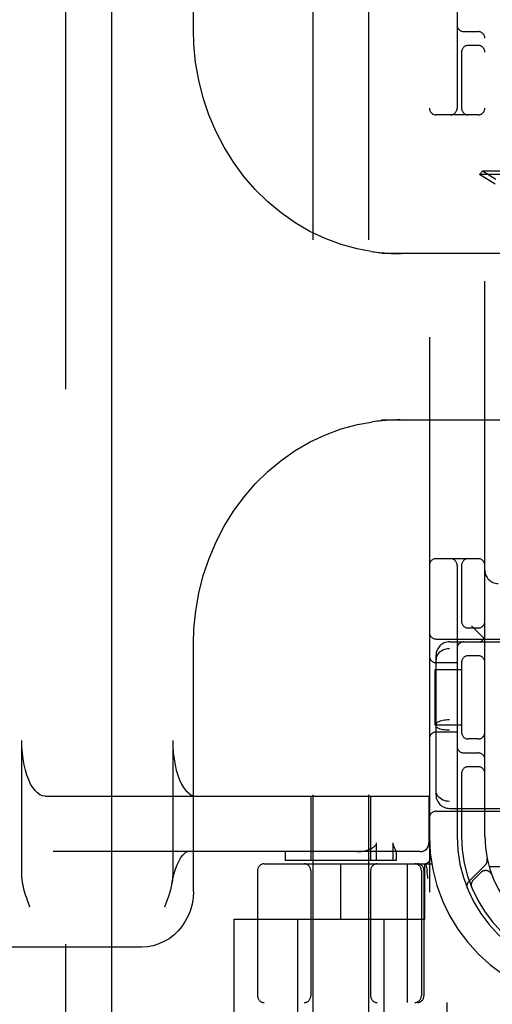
# Model space of a CAD drawing. Header units: inches. Extents: x 0 to 227, y 0 to 147.
# Tile 16 of 78: x 77.73 to 78.8, y 73.5 to 75.72. Entities that reach past the tile are written whole.
import ezdxf

# ---------------------------------------------------------------- set-up
doc = ezdxf.new("R2010")
doc.units = ezdxf.units.IN
doc.header["$LTSCALE"] = 12.505625
doc.header["$MEASUREMENT"] = 0
doc.linetypes.add('HIDDEN', pattern=[0.2, 0.1, -0.1])
doc.layers.add('DEFAULT_2', color=8, linetype='HIDDEN')
doc.layers.add('LEFTHAND_DOOR_ASSEMBLY', color=7, linetype='CONTINUOUS')

msp = doc.modelspace()

# ---------------------------------------------------------------- linework, layer by layer
at = {"layer": 'DEFAULT_2', "color": 8, "linetype": 'HIDDEN'}
for p, q in [((78.6583, 77.5016), (78.6583, 72.5016)), ((78.3958, 76.4706), (78.3958, 73.0206)), ((78.5208, 76.4706), (78.5208, 73.0206)), ((78.1261, 75.693), (78.1261, 76.2516)), ((78.7208, 76.1266), (78.7208, 75.5166)), ((78.7833, 73.8766), (78.7833, 76.1266)), ((78.7358, 75.6891), (78.7683, 75.6891)), ((78.7308, 75.6458), (78.7308, 75.5166)), ((78.7683, 75.6579), (78.7458, 75.6579)), ((78.7683, 75.5016), (78.6733, 75.5016)), ((78.7781, 75.3744), (78.771, 75.3673)), ((79.097, 75.3673), (78.771, 75.3673)), ((78.8064, 75.3454), (78.771, 75.3673)), ((79.0899, 75.3744), (78.7781, 75.3744)), ((78.8078, 75.356), (78.7781, 75.3744)), ((79.0278, 75.1891), (78.5503, 75.1891)), ((78.5808, 75.1893), (78.5845, 75.1892)), ((78.5845, 75.1892), (78.5879, 75.1892)), ((78.5879, 75.1892), (78.5909, 75.1891)), ((78.594, 75.1891), (78.594, 75.188)), ((78.5503, 74.8141), (79.0278, 74.8141)), ((78.5812, 74.814), (78.5768, 74.8139)), ((78.5852, 74.8141), (78.5812, 74.814)), ((78.5888, 74.8141), (78.5852, 74.8141)), ((78.592, 74.8141), (78.5888, 74.8141)), ((78.594, 74.8153), (78.594, 74.8141)), ((78.7683, 74.5016), (78.6733, 74.5016)), ((78.7208, 74.4866), (78.7208, 73.8766)), ((78.7308, 74.4866), (78.7308, 74.3574)), ((78.7683, 74.3454), (78.7458, 74.3454)), ((78.7833, 74.3206), (78.7533, 74.3506)), ((78.6733, 74.3206), (79.1733, 74.3206)), ((78.7033, 74.3141), (80.3633, 74.3141)), ((78.1261, 73.7516), (78.1261, 74.3103)), ((80.3633, 74.2985), (78.7033, 74.2985)), ((78.6733, 73.9693), (78.6733, 74.284)), ((78.7308, 74.2708), (78.7308, 74.1074)), ((78.7683, 74.2829), (78.7458, 74.2829)), ((78.6712, 74.1266), (78.6712, 74.2516)), ((78.6712, 74.2516), (78.7308, 74.2516)), ((78.7208, 74.2673), (78.6733, 74.2673)), ((80.3633, 74.1383), (78.7033, 74.1383)), ((78.7308, 74.1266), (78.6712, 74.1266)), ((80.3633, 74.1149), (78.7033, 74.1149)), ((77.7394, 73.7901), (77.7394, 74.0916)), ((78.0796, 74.0916), (78.0796, 73.7901)), ((78.7208, 74.111), (78.6733, 74.111)), ((78.7683, 74.0954), (78.7458, 74.0954)), ((78.7358, 74.0641), (78.7683, 74.0641)), ((78.7683, 74.0329), (78.7458, 74.0329)), ((78.7308, 74.0208), (78.7308, 73.8766)), ((77.7919, 73.9666), (78.6577, 73.9666)), ((78.3908, 73.9666), (78.3908, 73.8216)), ((78.5258, 73.9666), (78.5258, 73.8216)), ((78.6573, 73.9666), (78.6573, 73.8616)), ((78.6577, 73.9666), (78.6577, 73.8616)), ((80.3633, 73.9548), (78.7033, 73.9548)), ((78.7033, 73.9391), (80.3633, 73.9391)), ((78.6733, 73.9326), (79.1733, 73.9326)), ((78.5393, 73.8216), (78.5393, 73.8616)), ((78.5759, 73.8616), (78.5759, 73.8216)), ((78.6377, 73.8416), (77.8101, 73.8416)), ((78.3333, 73.8416), (78.3333, 73.8216)), ((78.5832, 73.8417), (78.5832, 73.8416)), ((78.5833, 73.8418), (78.5833, 73.8216)), ((78.6611, 73.8309), (78.6611, 73.8309)), ((78.6611, 73.8309), (78.6611, 73.8309)), ((78.2858, 73.8141), (78.6635, 73.8141)), ((78.5832, 73.8216), (78.3333, 73.8216)), ((78.4583, 73.6891), (78.4583, 73.8141)), ((78.6081, 73.8141), (78.6081, 73.5016)), ((78.6483, 73.6891), (78.6483, 73.8141)), ((78.6496, 73.8145), (78.653, 73.8001)), ((78.7847, 73.8119), (78.7471, 73.7743)), ((79.0483, 73.8076), (78.793, 73.8076)), ((78.2708, 73.7991), (78.2708, 73.5166)), ((78.3908, 73.7991), (78.3908, 73.5166)), ((78.5258, 73.7991), (78.5258, 73.5166)), ((78.6401, 73.7991), (78.6401, 73.5166)), ((78.6458, 73.7991), (78.6458, 73.5166)), ((78.6531, 73.7995), (78.653, 73.8001)), ((78.6551, 73.7812), (78.6546, 73.7856)), ((78.7744, 73.7945), (78.757, 73.7772)), ((78.7989, 73.7895), (78.7988, 73.7898)), ((78.7989, 73.7896), (78.7991, 73.7892)), ((78.7532, 73.7624), (78.7537, 73.7611)), ((78.7537, 73.7611), (78.7537, 73.7611)), ((77.7575, 73.7166), (77.7557, 73.7216)), ((78.2183, 73.4396), (78.2183, 73.6891)), ((78.2183, 73.6891), (78.6483, 73.6891)), ((78.3608, 73.6891), (78.3608, 73.2466)), ((78.5558, 73.6891), (78.5558, 73.2466)), ((78.0098, 73.6266), (76.6249, 73.6266)), ((80.7808, 73.5016), (78.2858, 73.5016)), ((78.6983, 73.4396), (78.6983, 73.5016))]:
    msp.add_line(p, q, dxfattribs=at)
for points in [[(78.5269, 75.1937), (78.4955, 75.1996), (78.459, 75.2096), (78.4233, 75.2227), (78.3887, 75.239), (78.3554, 75.2584), (78.3237, 75.2806), (78.2937, 75.3055), (78.2658, 75.333), (78.24, 75.3629), (78.2165, 75.3949), (78.1954, 75.4289), (78.177, 75.4646), (78.1613, 75.5018), (78.1484, 75.5402), (78.1384, 75.5796), (78.1313, 75.6197), (78.1272, 75.6602), (78.1261, 75.6931)], [(78.5268, 75.1937), (78.5312, 75.1931), (78.5354, 75.1926), (78.5393, 75.1921), (78.5431, 75.1917), (78.5467, 75.1913), (78.5501, 75.191), (78.5533, 75.1907), (78.5564, 75.1904), (78.5594, 75.1902), (78.5623, 75.19), (78.565, 75.1899), (78.5676, 75.1898), (78.57, 75.1896), (78.5724, 75.1895), (78.5746, 75.1895), (78.5768, 75.1894), (78.5808, 75.1893)], [(78.5935, 75.1891), (78.5937, 75.1891), (78.5938, 75.189), (78.5939, 75.1888), (78.594, 75.1886), (78.594, 75.1883), (78.594, 75.188)], [(78.1261, 74.3102), (78.1272, 74.3436), (78.1314, 74.3841), (78.1385, 74.4242), (78.1485, 74.4636), (78.1615, 74.502), (78.1772, 74.5392), (78.1957, 74.5749), (78.2168, 74.6089), (78.2404, 74.6409), (78.2662, 74.6707), (78.2942, 74.6982), (78.3241, 74.7231), (78.3559, 74.7452), (78.3891, 74.7645), (78.4237, 74.7807), (78.4594, 74.7939), (78.4959, 74.8038), (78.5269, 74.8095)], [(78.5768, 74.8139), (78.5745, 74.8138), (78.572, 74.8137), (78.5695, 74.8136), (78.5668, 74.8135), (78.5639, 74.8133), (78.561, 74.8131), (78.5579, 74.8129), (78.5546, 74.8127), (78.5512, 74.8124), (78.5476, 74.8121), (78.5439, 74.8117), (78.5399, 74.8112), (78.5358, 74.8107), (78.5314, 74.8102), (78.5268, 74.8095)], [(78.594, 74.8153), (78.594, 74.815), (78.594, 74.8147), (78.5939, 74.8145), (78.5938, 74.8143), (78.5937, 74.8142), (78.5935, 74.8141)], [(78.7033, 74.2985), (78.6994, 74.2983), (78.6957, 74.2977), (78.692, 74.2967), (78.6885, 74.2954), (78.6853, 74.2936), (78.6823, 74.2916), (78.6797, 74.2892), (78.6774, 74.2865), (78.6756, 74.2836), (78.6743, 74.2806), (78.6735, 74.2773), (78.6733, 74.274)], [(78.7033, 74.1383), (78.6994, 74.1382), (78.6957, 74.138), (78.692, 74.1376), (78.6885, 74.137), (78.6853, 74.1363), (78.6823, 74.1354), (78.6797, 74.1344), (78.6774, 74.1333), (78.6756, 74.1322), (78.6743, 74.1309), (78.6735, 74.1296), (78.6733, 74.1284)], [(78.7033, 74.1149), (78.6994, 74.115), (78.6957, 74.1153), (78.692, 74.1157), (78.6885, 74.1163), (78.6853, 74.117), (78.6823, 74.1178), (78.6797, 74.1188), (78.6774, 74.1199), (78.6756, 74.1211), (78.6743, 74.1223), (78.6735, 74.1236), (78.6733, 74.1249)], [(77.7919, 73.9666), (77.786, 73.9674), (77.7802, 73.9698), (77.7746, 73.9737), (77.7691, 73.979), (77.764, 73.9858), (77.7592, 73.9939), (77.7548, 74.0032), (77.7508, 74.0137), (77.7474, 74.0251), (77.7446, 74.0374), (77.7423, 74.0503), (77.7407, 74.0638), (77.7397, 74.0775), (77.7394, 74.0916)], [(78.0796, 74.0916), (78.0799, 74.0775), (78.0809, 74.0638), (78.0825, 74.0503), (78.0848, 74.0374), (78.0876, 74.0251), (78.091, 74.0137), (78.095, 74.0032), (78.0994, 73.9939), (78.1042, 73.9858), (78.1093, 73.979), (78.1148, 73.9737), (78.1204, 73.9698), (78.1262, 73.9674), (78.1321, 73.9666)], [(78.7033, 73.9548), (78.6994, 73.955), (78.6957, 73.9556), (78.692, 73.9565), (78.6885, 73.9579), (78.6853, 73.9596), (78.6823, 73.9617), (78.6797, 73.9641), (78.6774, 73.9667), (78.6756, 73.9696), (78.6743, 73.9727), (78.6735, 73.9759), (78.6733, 73.9792)], [(78.4944, 73.8416), (78.4995, 73.8418), (78.5044, 73.8422), (78.5089, 73.8429), (78.5131, 73.8437), (78.5171, 73.8447), (78.5208, 73.8459), (78.5242, 73.8473), (78.5274, 73.8488)], [(78.5274, 73.8488), (78.529, 73.8497), (78.5305, 73.8506), (78.5319, 73.8515), (78.5332, 73.8524), (78.5344, 73.8534), (78.5355, 73.8544), (78.5365, 73.8555), (78.5374, 73.8566), (78.5382, 73.8578), (78.5387, 73.859), (78.5391, 73.8603), (78.5393, 73.8616)], [(78.5759, 73.8616), (78.576, 73.8602), (78.5762, 73.8589), (78.5764, 73.8577), (78.5768, 73.8565), (78.5771, 73.8554), (78.5775, 73.8544), (78.5779, 73.8534), (78.5783, 73.8525), (78.5788, 73.8515), (78.5792, 73.8506), (78.5797, 73.8497)], [(78.5797, 73.8497), (78.5813, 73.8463), (78.5817, 73.8456), (78.5821, 73.8448), (78.5824, 73.8442), (78.5827, 73.8435), (78.5829, 73.8429), (78.5831, 73.8424), (78.5832, 73.842), (78.5832, 73.8417)], [(78.6373, 73.8416), (78.6412, 73.842), (78.645, 73.8432), (78.6484, 73.845), (78.6514, 73.8475), (78.6539, 73.8505), (78.6558, 73.854), (78.6569, 73.8577), (78.6573, 73.8616)], [(78.0776, 73.7702), (78.0789, 73.7768), (78.082, 73.7899), (78.0856, 73.8018), (78.0896, 73.8122), (78.0939, 73.8211), (78.0982, 73.8283), (78.1023, 73.8338), (78.1062, 73.8377), (78.1095, 73.8402), (78.1122, 73.8414), (78.114, 73.8416)], [(77.7557, 73.7216), (77.7521, 73.7316), (77.7504, 73.7367), (77.7487, 73.7417), (77.7471, 73.7468), (77.7456, 73.7519), (77.7442, 73.7571), (77.7429, 73.7623), (77.7418, 73.7676), (77.7408, 73.7731), (77.7401, 73.7786), (77.7396, 73.7843), (77.7394, 73.7901)], [(78.0796, 73.7901), (78.0793, 73.7836), (78.0787, 73.777), (78.0776, 73.7702)], [(78.6546, 73.7856), (78.6541, 73.7901), (78.6536, 73.7947), (78.6531, 73.7995)], [(78.0776, 73.7702), (78.0761, 73.763), (78.0743, 73.7557), (78.0722, 73.7483), (78.0698, 73.7406), (78.0672, 73.7328), (78.0644, 73.7248), (78.0614, 73.7166)], [(78.7537, 73.7611), (78.7537, 73.7611), (78.7537, 73.7612), (78.7536, 73.7614), (78.7535, 73.7616), (78.7534, 73.7618), (78.7534, 73.7621), (78.7533, 73.7623), (78.7532, 73.7625), (78.7531, 73.7628), (78.7531, 73.7631), (78.753, 73.7633), (78.753, 73.7636), (78.7529, 73.7639), (78.7529, 73.7642), (78.7528, 73.7644), (78.7528, 73.7647), (78.7527, 73.7649)], [(78.1261, 73.7516), (78.1254, 73.7375), (78.1231, 73.7236), (78.1195, 73.71), (78.1144, 73.697), (78.108, 73.6847), (78.1004, 73.6732), (78.0917, 73.6628), (78.0819, 73.6535), (78.0713, 73.6455), (78.0599, 73.6388), (78.0479, 73.6335), (78.0355, 73.6297), (78.0227, 73.6274), (78.0098, 73.6266)]]:
    msp.add_lwpolyline(points, dxfattribs=at)
for centre, radius, start, end in [((78.7358, 75.7041), 0.015, 180, 270), ((78.7683, 75.6741), 0.015, 0, 90), ((78.7458, 75.6429), 0.015, 90, 180), ((78.7683, 75.6429), 0.015, 0, 90), ((78.6733, 75.5166), 0.015, 180, 270), ((78.7058, 75.5166), 0.015, 270, 360), ((78.7458, 75.5166), 0.015, 180, 270), ((78.7683, 75.5166), 0.015, 270, 360), ((78.6733, 74.4866), 0.015, 90, 180), ((78.7058, 74.4866), 0.015, 0, 90), ((78.7458, 74.4866), 0.015, 90, 180), ((78.7683, 74.4866), 0.015, 0, 90), ((78.8133, 74.4756), 0.03, 180, 270), ((78.7458, 74.3604), 0.015, 180, 270), ((78.7683, 74.3604), 0.015, 270, 360), ((78.6733, 74.3356), 0.015, 180, 270), ((78.7033, 74.2841), 0.03, 90, 180), ((78.7358, 74.2991), 0.015, 90, 180), ((78.7683, 74.3291), 0.015, 270, 360), ((78.6733, 74.2823), 0.015, 180, 270), ((78.7458, 74.2679), 0.015, 90, 180), ((78.7683, 74.2679), 0.015, 0, 90), ((78.6733, 74.096), 0.015, 90, 180), ((78.7458, 74.1104), 0.015, 180, 270), ((78.7683, 74.1104), 0.015, 270, 0), ((78.7358, 74.0791), 0.015, 180, 270), ((78.7683, 74.0491), 0.015, 0, 90), ((78.7458, 74.0179), 0.015, 90, 180), ((78.7683, 74.0179), 0.015, 0, 90), ((78.7033, 73.9691), 0.03, 180, 270), ((78.6733, 73.9176), 0.015, 90, 180), ((79.0333, 73.8766), 0.375, 180, 270), ((79.0333, 73.8766), 0.3125, 180, 270), ((79.0333, 73.8766), 0.3025, 180, 270), ((79.0333, 73.8766), 0.25, 180, 270), ((78.6377, 73.8616), 0.02, 270, 360), ((78.6462, 73.8291), 0.015, 270, 6.9957), ((78.7744, 73.8222), 0.0145, 315, 11.8855), ((78.2858, 73.7991), 0.015, 90, 180), ((78.3758, 73.7991), 0.015, 0, 90), ((78.5408, 73.7991), 0.015, 90, 180), ((78.6251, 73.7991), 0.015, 0, 90), ((78.6308, 73.7991), 0.015, 0, 90), ((78.785, 73.7839), 0.015, 20.4747, 135), ((78.7573, 73.7641), 0.0145, 135, 202.1958), ((78.7677, 73.7666), 0.015, 135, 202.5046), ((78.2858, 73.5166), 0.015, 180, 270), ((78.3758, 73.5166), 0.015, 270, 360), ((78.5408, 73.5166), 0.015, 180, 270), ((78.6251, 73.5166), 0.015, 270, 360), ((78.6308, 73.5166), 0.015, 270, 360)]:
    msp.add_arc(centre, radius, start, end, dxfattribs=at)
at = {"layer": 'LEFTHAND_DOOR_ASSEMBLY', "color": 8, "linetype": 'HIDDEN'}
msp.add_line((77.8378, 106.1476), (77.8378, 43.8556), dxfattribs=at)
at = {"layer": 'LEFTHAND_DOOR_ASSEMBLY', "color": 3, "linetype": 'Continuous'}
msp.add_line((77.9418, 106.1476), (77.9418, 43.8556), dxfattribs=at)

doc.saveas('drawing.dxf')
